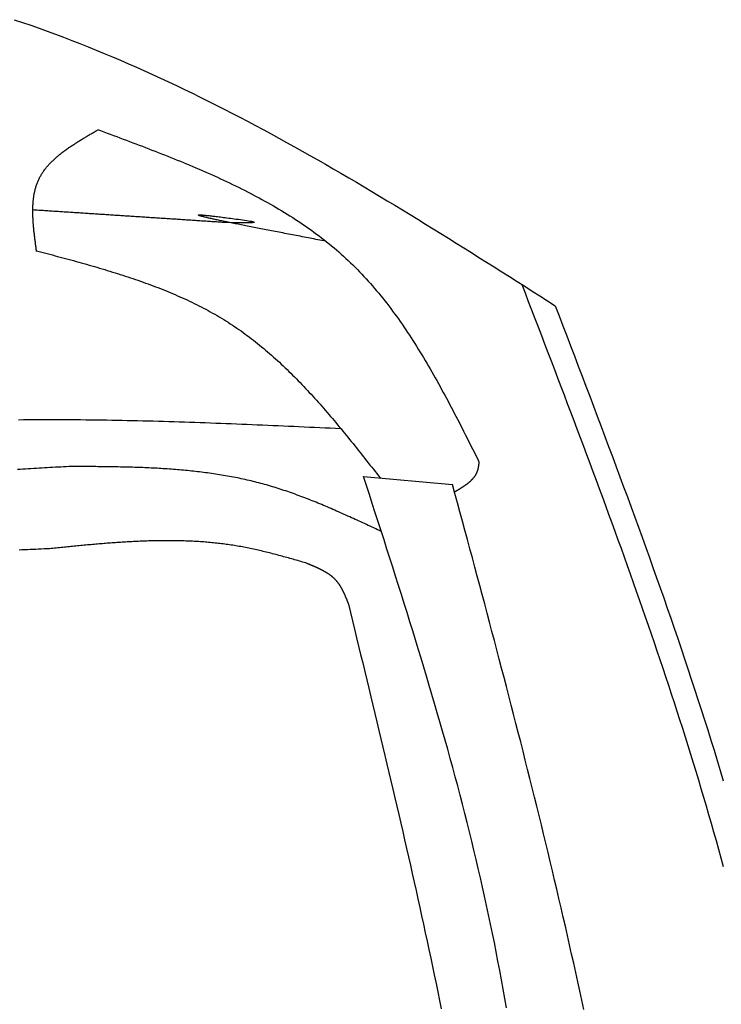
# Model space of a CAD drawing. Extents: x 715 to 7297, y 267 to 5710.
# Tile 82 of 91: x 5472 to 5754, y 4415 to 4810. Entities that reach past the tile are written whole.
import ezdxf

# ---------------------------------------------------------------- set-up
doc = ezdxf.new("R2010")
doc.units = 0
doc.layers.add('CAR', color=10, linetype='CONTINUOUS')

msp = doc.modelspace()

# ---------------------------------------------------------------- linework, layer by layer
at = {"layer": 'CAR'}
msp.add_line((5610.407, 4627.126), (5646.127, 4623.934), dxfattribs=at)
for points in [[(5470.19, 4810.45, 0), (5473.51, 4809.34, 0), (5476.83, 4808.2, 0), (5480.14, 4807.03, 0), (5483.44, 4805.85, 0), (5486.73, 4804.64, 0), (5490.02, 4803.41, 0), (5493.3, 4802.16, 0), (5496.58, 4800.88, 0), (5499.84, 4799.58, 0), (5503.1, 4798.27, 0), (5506.36, 4796.93, 0), (5509.6, 4795.57, 0), (5512.84, 4794.19, 0), (5516.07, 4792.79, 0), (5519.3, 4791.37, 0), (5522.52, 4789.93, 0), (5525.74, 4788.48, 0), (5528.94, 4787, 0), (5532.15, 4785.51, 0), (5535.34, 4784, 0), (5538.54, 4782.47, 0), (5541.72, 4780.92, 0), (5544.9, 4779.36, 0), (5548.08, 4777.78, 0), (5551.25, 4776.19, 0), (5554.41, 4774.58, 0), (5557.57, 4772.96, 0), (5560.73, 4771.32, 0), (5563.88, 4769.66, 0), (5567.02, 4767.99, 0), (5570.16, 4766.31, 0), (5573.3, 4764.62, 0), (5576.43, 4762.91, 0), (5579.56, 4761.19, 0), (5582.69, 4759.45, 0), (5585.81, 4757.71, 0), (5588.92, 4755.95, 0), (5592.04, 4754.18, 0), (5595.15, 4752.4, 0), (5598.25, 4750.61, 0), (5601.36, 4748.81, 0), (5604.46, 4747, 0), (5607.55, 4745.18, 0), (5610.65, 4743.35, 0), (5613.74, 4741.51, 0), (5616.83, 4739.67, 0), (5619.91, 4737.81, 0), (5622.99, 4735.95, 0), (5626.07, 4734.08, 0), (5629.15, 4732.2, 0), (5632.23, 4730.32, 0), (5635.3, 4728.43, 0), (5638.37, 4726.53, 0), (5641.44, 4724.63, 0), (5644.51, 4722.72, 0), (5647.58, 4720.81, 0), (5650.64, 4718.89, 0), (5653.71, 4716.97, 0), (5656.77, 4715.05, 0), (5659.83, 4713.12, 0), (5662.89, 4711.19, 0), (5665.95, 4709.25, 0), (5669.01, 4707.32, 0), (5672.07, 4705.38, 0), (5675.13, 4703.44, 0), (5678.18, 4701.5, 0), (5681.24, 4699.55, 0), (5684.3, 4697.61, 0), (5687.35, 4695.66, 0)], [(5479.16, 4717.43, 0), (5479.1, 4717.83, 0), (5479.05, 4718.24, 0), (5478.99, 4718.65, 0), (5478.94, 4719.05, 0), (5478.88, 4719.46, 0), (5478.83, 4719.87, 0), (5478.77, 4720.27, 0), (5478.72, 4720.68, 0), (5478.67, 4721.09, 0), (5478.61, 4721.49, 0), (5478.56, 4721.9, 0), (5478.51, 4722.3, 0), (5478.46, 4722.71, 0), (5478.41, 4723.11, 0), (5478.36, 4723.52, 0), (5478.31, 4723.92, 0), (5478.27, 4724.32, 0), (5478.22, 4724.73, 0), (5478.18, 4725.13, 0), (5478.13, 4725.53, 0), (5478.09, 4725.93, 0), (5478.05, 4726.33, 0), (5478.01, 4726.73, 0), (5477.98, 4727.13, 0), (5477.94, 4727.52, 0), (5477.91, 4727.92, 0), (5477.88, 4728.32, 0), (5477.85, 4728.71, 0), (5477.82, 4729.1, 0), (5477.79, 4729.5, 0), (5477.77, 4729.89, 0), (5477.75, 4730.28, 0), (5477.73, 4730.67, 0), (5477.71, 4731.06, 0), (5477.69, 4731.45, 0), (5477.68, 4731.83, 0), (5477.67, 4732.22, 0), (5477.66, 4732.6, 0), (5477.66, 4732.99, 0), (5477.65, 4733.37, 0), (5477.65, 4733.75, 0), (5477.65, 4734.13, 0), (5477.66, 4734.51, 0), (5477.67, 4734.88, 0), (5477.68, 4735.26, 0), (5477.69, 4735.63, 0), (5477.71, 4736, 0), (5477.73, 4736.37, 0), (5477.76, 4736.74, 0), (5477.78, 4737.11, 0), (5477.82, 4737.47, 0), (5477.85, 4737.84, 0), (5477.89, 4738.2, 0), (5477.93, 4738.56, 0), (5477.97, 4738.92, 0), (5478.02, 4739.28, 0), (5478.08, 4739.63, 0), (5478.13, 4739.98, 0), (5478.19, 4740.34, 0), (5478.26, 4740.69, 0), (5478.33, 4741.03, 0), (5478.4, 4741.38, 0), (5478.47, 4741.72, 0), (5478.56, 4742.06, 0), (5478.64, 4742.4, 0), (5478.73, 4742.74, 0), (5478.83, 4743.07, 0), (5478.92, 4743.41, 0), (5479.03, 4743.74, 0), (5479.14, 4744.07, 0), (5479.25, 4744.39, 0), (5479.37, 4744.71, 0), (5479.49, 4745.04, 0), (5479.62, 4745.35, 0), (5479.75, 4745.67, 0), (5479.89, 4745.99, 0), (5480.03, 4746.3, 0), (5480.18, 4746.61, 0), (5480.33, 4746.91, 0), (5480.49, 4747.22, 0), (5480.65, 4747.52, 0), (5480.82, 4747.82, 0), (5480.99, 4748.11, 0), (5481.17, 4748.41, 0), (5481.36, 4748.7, 0), (5481.54, 4748.99, 0), (5481.73, 4749.28, 0), (5481.93, 4749.56, 0), (5482.13, 4749.85, 0), (5482.34, 4750.13, 0), (5482.55, 4750.41, 0), (5482.76, 4750.69, 0), (5482.98, 4750.96, 0), (5483.2, 4751.23, 0), (5483.43, 4751.5, 0), (5483.66, 4751.77, 0), (5483.89, 4752.04, 0), (5484.13, 4752.31, 0), (5484.38, 4752.57, 0), (5484.62, 4752.83, 0), (5484.87, 4753.09, 0), (5485.13, 4753.35, 0), (5485.38, 4753.6, 0), (5485.64, 4753.86, 0), (5485.91, 4754.11, 0), (5486.18, 4754.36, 0), (5486.45, 4754.61, 0), (5486.72, 4754.86, 0), (5487, 4755.11, 0), (5487.28, 4755.35, 0), (5487.56, 4755.6, 0), (5487.85, 4755.84, 0), (5488.14, 4756.08, 0), (5488.43, 4756.32, 0), (5488.73, 4756.56, 0), (5489.03, 4756.79, 0), (5489.33, 4757.03, 0), (5489.63, 4757.26, 0), (5489.94, 4757.49, 0), (5490.25, 4757.72, 0), (5490.56, 4757.95, 0), (5490.87, 4758.18, 0), (5491.19, 4758.41, 0), (5491.51, 4758.64, 0), (5491.83, 4758.86, 0), (5492.15, 4759.09, 0), (5492.48, 4759.31, 0), (5492.8, 4759.53, 0), (5493.13, 4759.76, 0), (5493.46, 4759.98, 0), (5493.8, 4760.2, 0), (5494.13, 4760.42, 0), (5494.47, 4760.63, 0), (5494.8, 4760.85, 0), (5495.14, 4761.07, 0), (5495.48, 4761.28, 0), (5495.83, 4761.5, 0), (5496.17, 4761.71, 0), (5496.52, 4761.93, 0), (5496.86, 4762.14, 0), (5497.21, 4762.35, 0), (5497.56, 4762.57, 0), (5497.91, 4762.78, 0), (5498.26, 4762.99, 0), (5498.61, 4763.2, 0), (5498.96, 4763.41, 0), (5499.32, 4763.62, 0), (5499.67, 4763.83, 0), (5500.02, 4764.04, 0), (5500.38, 4764.25, 0), (5500.74, 4764.46, 0), (5501.09, 4764.66, 0), (5501.45, 4764.87, 0), (5501.81, 4765.08, 0), (5502.17, 4765.29, 0), (5502.52, 4765.5, 0), (5502.88, 4765.7, 0), (5503.24, 4765.91, 0), (5503.6, 4766.12, 0)], [(5503.6, 4766.39, 0), (5504.89, 4765.91, 0), (5506.18, 4765.43, 0), (5507.47, 4764.95, 0), (5508.76, 4764.47, 0), (5510.06, 4763.99, 0), (5511.35, 4763.51, 0), (5512.64, 4763.02, 0), (5513.92, 4762.54, 0), (5515.21, 4762.06, 0), (5516.5, 4761.57, 0), (5517.79, 4761.09, 0), (5519.07, 4760.6, 0), (5520.36, 4760.11, 0), (5521.64, 4759.62, 0), (5522.92, 4759.13, 0), (5524.2, 4758.64, 0), (5525.48, 4758.14, 0), (5526.76, 4757.65, 0), (5528.03, 4757.15, 0), (5529.3, 4756.65, 0), (5530.57, 4756.15, 0), (5531.84, 4755.64, 0), (5533.11, 4755.14, 0), (5534.38, 4754.63, 0), (5535.64, 4754.11, 0), (5536.9, 4753.6, 0), (5538.16, 4753.08, 0), (5539.41, 4752.56, 0), (5540.66, 4752.04, 0), (5541.91, 4751.51, 0), (5543.16, 4750.98, 0), (5544.4, 4750.45, 0), (5545.64, 4749.91, 0), (5546.88, 4749.37, 0), (5548.11, 4748.83, 0), (5549.34, 4748.28, 0), (5550.57, 4747.73, 0), (5551.79, 4747.18, 0), (5553.01, 4746.62, 0), (5554.22, 4746.05, 0), (5555.44, 4745.49, 0), (5556.64, 4744.92, 0), (5557.85, 4744.34, 0), (5559.05, 4743.76, 0), (5560.24, 4743.17, 0), (5561.43, 4742.58, 0), (5562.62, 4741.99, 0), (5563.8, 4741.39, 0), (5564.97, 4740.78, 0), (5566.15, 4740.17, 0), (5567.31, 4739.55, 0), (5568.47, 4738.93, 0), (5569.63, 4738.3, 0), (5570.78, 4737.67, 0), (5571.93, 4737.03, 0), (5573.07, 4736.39, 0), (5574.21, 4735.74, 0), (5575.33, 4735.08, 0), (5576.46, 4734.42, 0), (5577.58, 4733.75, 0), (5578.69, 4733.07, 0), (5579.8, 4732.39, 0), (5580.9, 4731.7, 0), (5581.99, 4731, 0), (5583.08, 4730.3, 0), (5584.16, 4729.59, 0), (5585.23, 4728.88, 0), (5586.3, 4728.15, 0), (5587.37, 4727.42, 0), (5588.42, 4726.68, 0), (5589.47, 4725.94, 0), (5590.51, 4725.18, 0), (5591.54, 4724.42, 0), (5592.57, 4723.65, 0), (5593.59, 4722.88, 0), (5594.6, 4722.09, 0), (5595.61, 4721.3, 0), (5596.61, 4720.5, 0), (5597.6, 4719.69, 0), (5598.58, 4718.87, 0), (5599.55, 4718.04, 0), (5600.52, 4717.21, 0), (5601.48, 4716.36, 0), (5602.43, 4715.51, 0), (5603.37, 4714.65, 0), (5604.3, 4713.78, 0), (5605.23, 4712.89, 0), (5606.14, 4712.01, 0), (5607.05, 4711.11, 0), (5607.95, 4710.2, 0), (5608.84, 4709.28, 0), (5609.73, 4708.36, 0), (5610.6, 4707.42, 0), (5611.47, 4706.48, 0), (5612.33, 4705.53, 0), (5613.18, 4704.57, 0), (5614.03, 4703.6, 0), (5614.86, 4702.62, 0), (5615.69, 4701.64, 0), (5616.52, 4700.65, 0), (5617.33, 4699.65, 0), (5618.14, 4698.64, 0), (5618.95, 4697.63, 0), (5619.74, 4696.61, 0), (5620.53, 4695.58, 0), (5621.32, 4694.54, 0), (5622.09, 4693.5, 0), (5622.86, 4692.45, 0), (5623.63, 4691.4, 0), (5624.39, 4690.33, 0), (5625.14, 4689.26, 0), (5625.89, 4688.19, 0), (5626.63, 4687.11, 0), (5627.36, 4686.02, 0), (5628.09, 4684.93, 0), (5628.82, 4683.83, 0), (5629.54, 4682.73, 0), (5630.26, 4681.62, 0), (5630.97, 4680.5, 0), (5631.67, 4679.38, 0), (5632.37, 4678.26, 0), (5633.07, 4677.13, 0), (5633.76, 4675.99, 0), (5634.45, 4674.85, 0), (5635.13, 4673.71, 0), (5635.81, 4672.56, 0), (5636.49, 4671.41, 0), (5637.16, 4670.25, 0), (5637.83, 4669.09, 0), (5638.5, 4667.93, 0), (5639.16, 4666.76, 0), (5639.82, 4665.59, 0), (5640.47, 4664.41, 0), (5641.12, 4663.23, 0), (5641.77, 4662.05, 0), (5642.42, 4660.87, 0), (5643.06, 4659.68, 0), (5643.7, 4658.49, 0), (5644.34, 4657.29, 0), (5644.98, 4656.1, 0), (5645.61, 4654.9, 0), (5646.24, 4653.7, 0), (5646.87, 4652.49, 0), (5647.5, 4651.29, 0), (5648.12, 4650.08, 0), (5648.75, 4648.87, 0), (5649.37, 4647.66, 0), (5649.99, 4646.45, 0), (5650.61, 4645.23, 0), (5651.23, 4644.02, 0), (5651.85, 4642.8, 0), (5652.46, 4641.59, 0), (5653.08, 4640.37, 0), (5653.69, 4639.15, 0), (5654.31, 4637.93, 0), (5654.92, 4636.71, 0), (5655.54, 4635.49, 0), (5656.15, 4634.27, 0), (5656.76, 4633.05, 0)], [(5553.72, 4729.1, 0), (5553.12, 4729.14, 0), (5552.52, 4729.18, 0), (5551.93, 4729.22, 0), (5551.33, 4729.26, 0), (5550.73, 4729.29, 0), (5550.13, 4729.33, 0), (5549.53, 4729.37, 0), (5548.93, 4729.41, 0), (5548.33, 4729.45, 0), (5547.73, 4729.49, 0), (5547.13, 4729.53, 0), (5546.53, 4729.57, 0), (5545.94, 4729.61, 0), (5545.34, 4729.65, 0), (5544.74, 4729.69, 0), (5544.14, 4729.73, 0), (5543.54, 4729.77, 0), (5542.94, 4729.8, 0), (5542.34, 4729.84, 0), (5541.74, 4729.88, 0), (5541.14, 4729.92, 0), (5540.55, 4729.96, 0), (5539.95, 4730, 0), (5539.35, 4730.04, 0), (5538.75, 4730.08, 0), (5538.15, 4730.12, 0), (5537.55, 4730.16, 0), (5536.95, 4730.2, 0), (5536.35, 4730.24, 0), (5535.75, 4730.28, 0), (5535.15, 4730.32, 0), (5534.56, 4730.35, 0), (5533.96, 4730.39, 0), (5533.36, 4730.43, 0), (5532.76, 4730.47, 0), (5532.16, 4730.51, 0), (5531.56, 4730.55, 0), (5530.96, 4730.59, 0), (5530.36, 4730.63, 0), (5529.76, 4730.67, 0), (5529.16, 4730.71, 0), (5528.57, 4730.75, 0), (5527.97, 4730.79, 0), (5527.37, 4730.83, 0), (5526.77, 4730.86, 0), (5526.17, 4730.9, 0), (5525.57, 4730.94, 0), (5524.97, 4730.98, 0), (5524.37, 4731.02, 0), (5523.77, 4731.06, 0), (5523.18, 4731.1, 0), (5522.58, 4731.14, 0), (5521.98, 4731.18, 0), (5521.38, 4731.22, 0), (5520.78, 4731.26, 0), (5520.18, 4731.3, 0), (5519.58, 4731.34, 0), (5518.98, 4731.37, 0), (5518.38, 4731.41, 0), (5517.78, 4731.45, 0), (5517.19, 4731.49, 0), (5516.59, 4731.53, 0), (5515.99, 4731.57, 0), (5515.39, 4731.61, 0), (5514.79, 4731.65, 0), (5514.19, 4731.69, 0), (5513.59, 4731.73, 0), (5512.99, 4731.77, 0), (5512.39, 4731.81, 0), (5511.8, 4731.85, 0), (5511.2, 4731.89, 0), (5510.6, 4731.92, 0), (5510, 4731.96, 0), (5509.4, 4732, 0), (5508.8, 4732.04, 0), (5508.2, 4732.08, 0), (5507.6, 4732.12, 0), (5507, 4732.16, 0), (5506.4, 4732.2, 0), (5505.81, 4732.24, 0), (5505.21, 4732.28, 0), (5504.61, 4732.32, 0), (5504.01, 4732.36, 0), (5503.41, 4732.4, 0), (5502.81, 4732.43, 0), (5502.21, 4732.47, 0), (5501.61, 4732.51, 0), (5501.01, 4732.55, 0), (5500.41, 4732.59, 0), (5499.82, 4732.63, 0), (5499.22, 4732.67, 0), (5498.62, 4732.71, 0), (5498.02, 4732.75, 0), (5497.42, 4732.79, 0), (5496.82, 4732.83, 0), (5496.22, 4732.87, 0), (5495.62, 4732.91, 0), (5495.02, 4732.95, 0), (5494.43, 4732.98, 0), (5493.83, 4733.02, 0), (5493.23, 4733.06, 0), (5492.63, 4733.1, 0), (5492.03, 4733.14, 0), (5491.43, 4733.18, 0), (5490.83, 4733.22, 0), (5490.23, 4733.26, 0), (5489.63, 4733.3, 0), (5489.03, 4733.34, 0), (5488.44, 4733.38, 0), (5487.84, 4733.42, 0), (5487.24, 4733.46, 0), (5486.64, 4733.49, 0), (5486.04, 4733.53, 0), (5485.44, 4733.57, 0), (5484.84, 4733.61, 0), (5484.24, 4733.65, 0), (5483.64, 4733.69, 0), (5483.05, 4733.73, 0), (5482.45, 4733.77, 0), (5481.85, 4733.81, 0), (5481.25, 4733.85, 0), (5480.65, 4733.89, 0), (5480.05, 4733.93, 0), (5479.45, 4733.97, 0), (5478.85, 4734.01, 0), (5478.25, 4734.04, 0), (5477.65, 4734.08, 0)], [(5595.31, 4721.53, 0), (5594.51, 4721.68, 0), (5593.71, 4721.84, 0), (5592.91, 4721.99, 0), (5592.11, 4722.14, 0), (5591.32, 4722.29, 0), (5590.52, 4722.45, 0), (5589.72, 4722.6, 0), (5588.93, 4722.75, 0), (5588.13, 4722.9, 0), (5587.34, 4723.05, 0), (5586.55, 4723.2, 0), (5585.76, 4723.35, 0), (5584.97, 4723.5, 0), (5584.19, 4723.65, 0), (5583.41, 4723.8, 0), (5582.63, 4723.95, 0), (5581.85, 4724.1, 0), (5581.08, 4724.25, 0), (5580.31, 4724.4, 0), (5579.54, 4724.55, 0), (5578.77, 4724.69, 0), (5578.01, 4724.84, 0), (5577.26, 4724.98, 0), (5576.51, 4725.13, 0), (5575.76, 4725.27, 0), (5575.01, 4725.42, 0), (5574.27, 4725.56, 0), (5573.54, 4725.7, 0), (5572.81, 4725.84, 0), (5572.09, 4725.98, 0), (5571.37, 4726.12, 0), (5570.65, 4726.26, 0), (5569.94, 4726.4, 0), (5569.24, 4726.53, 0), (5568.54, 4726.67, 0), (5567.85, 4726.81, 0), (5567.17, 4726.94, 0), (5566.49, 4727.07, 0), (5565.82, 4727.2, 0), (5565.15, 4727.33, 0), (5564.5, 4727.46, 0), (5563.85, 4727.59, 0), (5563.2, 4727.72, 0), (5562.57, 4727.84, 0), (5561.94, 4727.97, 0), (5561.32, 4728.09, 0), (5560.7, 4728.21, 0), (5560.1, 4728.34, 0), (5559.5, 4728.45, 0), (5558.92, 4728.57, 0), (5558.34, 4728.69, 0), (5557.77, 4728.8, 0), (5557.21, 4728.92, 0), (5556.66, 4729.03, 0), (5556.11, 4729.14, 0), (5555.58, 4729.25, 0), (5555.06, 4729.36, 0), (5554.55, 4729.46, 0), (5554.04, 4729.57, 0), (5553.55, 4729.67, 0), (5553.07, 4729.77, 0), (5552.6, 4729.87, 0), (5552.14, 4729.97, 0), (5551.69, 4730.06, 0), (5551.25, 4730.16, 0), (5550.82, 4730.25, 0), (5550.4, 4730.34, 0), (5550, 4730.43, 0), (5549.61, 4730.51, 0), (5549.23, 4730.6, 0), (5548.86, 4730.68, 0), (5548.5, 4730.76, 0), (5548.16, 4730.84, 0), (5547.83, 4730.91, 0), (5547.51, 4730.99, 0), (5547.2, 4731.06, 0), (5546.91, 4731.13, 0), (5546.63, 4731.2, 0), (5546.37, 4731.26, 0), (5546.12, 4731.33, 0), (5545.88, 4731.39, 0), (5545.66, 4731.45, 0), (5545.45, 4731.5, 0), (5545.26, 4731.56, 0), (5545.08, 4731.61, 0), (5544.91, 4731.66, 0), (5544.76, 4731.71, 0), (5544.63, 4731.75, 0), (5544.51, 4731.79, 0), (5544.4, 4731.83, 0), (5544.31, 4731.87, 0), (5544.24, 4731.9, 0), (5544.19, 4731.93, 0), (5544.14, 4731.96, 0), (5544.12, 4731.99, 0), (5544.11, 4732.01, 0), (5544.12, 4732.03, 0), (5544.15, 4732.05, 0), (5544.19, 4732.07, 0), (5544.25, 4732.08, 0), (5544.33, 4732.09, 0), (5544.42, 4732.1, 0), (5544.54, 4732.1, 0), (5544.67, 4732.1, 0), (5544.82, 4732.1, 0), (5544.98, 4732.09, 0), (5545.17, 4732.09, 0), (5545.37, 4732.08, 0), (5545.6, 4732.06, 0), (5545.84, 4732.05, 0), (5546.1, 4732.03, 0), (5546.38, 4732, 0), (5546.68, 4731.98, 0), (5547, 4731.95, 0), (5547.34, 4731.91, 0), (5547.7, 4731.88, 0), (5548.08, 4731.84, 0), (5548.48, 4731.8, 0), (5548.9, 4731.75, 0), (5549.34, 4731.7, 0), (5549.8, 4731.65, 0), (5550.28, 4731.59, 0), (5550.79, 4731.53, 0), (5551.31, 4731.47, 0), (5551.86, 4731.4, 0), (5552.43, 4731.33, 0), (5553.02, 4731.26, 0), (5553.63, 4731.18, 0), (5554.27, 4731.1, 0), (5554.92, 4731.02, 0), (5555.6, 4730.93, 0), (5556.31, 4730.84, 0), (5557.03, 4730.74, 0), (5557.78, 4730.64, 0), (5558.55, 4730.54, 0), (5559.35, 4730.43, 0), (5560.17, 4730.32, 0), (5561, 4730.21, 0), (5561.83, 4730.09, 0), (5562.64, 4729.97, 0), (5563.42, 4729.86, 0), (5564.16, 4729.74, 0), (5564.82, 4729.63, 0), (5565.41, 4729.52, 0), (5565.9, 4729.41, 0), (5566.27, 4729.32, 0), (5566.52, 4729.22, 0), (5566.62, 4729.14, 0), (5566.57, 4729.07, 0), (5566.33, 4729.01, 0), (5565.91, 4728.95, 0), (5565.28, 4728.92, 0), (5564.42, 4728.89, 0), (5563.33, 4728.88, 0), (5561.98, 4728.89, 0), (5560.36, 4728.91, 0), (5558.46, 4728.95, 0), (5556.25, 4729.02, 0), (5553.72, 4729.1, 0)], [(5479.16, 4717.69, 0), (5480.22, 4717.41, 0), (5481.28, 4717.13, 0), (5482.34, 4716.85, 0), (5483.4, 4716.57, 0), (5484.46, 4716.29, 0), (5485.51, 4716.01, 0), (5486.57, 4715.73, 0), (5487.63, 4715.44, 0), (5488.69, 4715.16, 0), (5489.75, 4714.88, 0), (5490.8, 4714.59, 0), (5491.86, 4714.3, 0), (5492.91, 4714.02, 0), (5493.97, 4713.73, 0), (5495.02, 4713.44, 0), (5496.07, 4713.15, 0), (5497.12, 4712.85, 0), (5498.17, 4712.56, 0), (5499.22, 4712.26, 0), (5500.27, 4711.96, 0), (5501.32, 4711.66, 0), (5502.36, 4711.36, 0), (5503.41, 4711.06, 0), (5504.45, 4710.75, 0), (5505.49, 4710.44, 0), (5506.53, 4710.13, 0), (5507.57, 4709.82, 0), (5508.6, 4709.5, 0), (5509.64, 4709.18, 0), (5510.67, 4708.86, 0), (5511.7, 4708.54, 0), (5512.73, 4708.21, 0), (5513.76, 4707.88, 0), (5514.78, 4707.55, 0), (5515.81, 4707.21, 0), (5516.83, 4706.87, 0), (5517.84, 4706.53, 0), (5518.86, 4706.19, 0), (5519.88, 4705.84, 0), (5520.89, 4705.48, 0), (5521.9, 4705.12, 0), (5522.9, 4704.76, 0), (5523.91, 4704.4, 0), (5524.91, 4704.03, 0), (5525.91, 4703.66, 0), (5526.9, 4703.28, 0), (5527.9, 4702.9, 0), (5528.89, 4702.51, 0), (5529.87, 4702.12, 0), (5530.86, 4701.73, 0), (5531.84, 4701.33, 0), (5532.82, 4700.92, 0), (5533.79, 4700.51, 0), (5534.76, 4700.1, 0), (5535.73, 4699.68, 0), (5536.7, 4699.25, 0), (5537.66, 4698.82, 0), (5538.62, 4698.39, 0), (5539.57, 4697.95, 0), (5540.52, 4697.5, 0), (5541.47, 4697.05, 0), (5542.41, 4696.59, 0), (5543.35, 4696.13, 0), (5544.29, 4695.66, 0), (5545.22, 4695.18, 0), (5546.15, 4694.7, 0), (5547.07, 4694.21, 0), (5547.99, 4693.72, 0), (5548.9, 4693.22, 0), (5549.81, 4692.71, 0), (5550.72, 4692.2, 0), (5551.62, 4691.68, 0), (5552.52, 4691.15, 0), (5553.42, 4690.62, 0), (5554.3, 4690.08, 0), (5555.19, 4689.53, 0), (5556.07, 4688.98, 0), (5556.94, 4688.41, 0), (5557.81, 4687.84, 0), (5558.68, 4687.27, 0), (5559.54, 4686.68, 0), (5560.4, 4686.09, 0), (5561.25, 4685.5, 0), (5562.09, 4684.89, 0), (5562.94, 4684.28, 0), (5563.77, 4683.66, 0), (5564.61, 4683.04, 0), (5565.44, 4682.41, 0), (5566.26, 4681.77, 0), (5567.08, 4681.12, 0), (5567.9, 4680.47, 0), (5568.71, 4679.82, 0), (5569.52, 4679.15, 0), (5570.33, 4678.49, 0), (5571.13, 4677.81, 0), (5571.93, 4677.13, 0), (5572.72, 4676.45, 0), (5573.51, 4675.75, 0), (5574.3, 4675.06, 0), (5575.08, 4674.35, 0), (5575.86, 4673.65, 0), (5576.63, 4672.93, 0), (5577.41, 4672.21, 0), (5578.17, 4671.49, 0), (5578.94, 4670.76, 0), (5579.7, 4670.03, 0), (5580.46, 4669.29, 0), (5581.22, 4668.55, 0), (5581.97, 4667.8, 0), (5582.72, 4667.05, 0), (5583.47, 4666.29, 0), (5584.21, 4665.53, 0), (5584.96, 4664.77, 0), (5585.69, 4664, 0), (5586.43, 4663.22, 0), (5587.16, 4662.45, 0), (5587.9, 4661.66, 0), (5588.62, 4660.88, 0), (5589.35, 4660.09, 0), (5590.07, 4659.3, 0), (5590.8, 4658.5, 0), (5591.51, 4657.7, 0), (5592.23, 4656.9, 0), (5592.95, 4656.09, 0), (5593.66, 4655.29, 0), (5594.37, 4654.47, 0), (5595.08, 4653.66, 0), (5595.79, 4652.84, 0), (5596.49, 4652.02, 0), (5597.19, 4651.19, 0), (5597.9, 4650.37, 0), (5598.59, 4649.54, 0), (5599.29, 4648.71, 0), (5599.99, 4647.87, 0), (5600.69, 4647.04, 0), (5601.38, 4646.2, 0), (5602.07, 4645.36, 0), (5602.76, 4644.52, 0), (5603.45, 4643.67, 0), (5604.14, 4642.83, 0), (5604.83, 4641.98, 0), (5605.51, 4641.13, 0), (5606.2, 4640.28, 0), (5606.88, 4639.43, 0), (5607.57, 4638.57, 0), (5608.25, 4637.72, 0), (5608.93, 4636.86, 0), (5609.61, 4636.01, 0), (5610.3, 4635.15, 0), (5610.98, 4634.29, 0), (5611.65, 4633.43, 0), (5612.33, 4632.57, 0), (5613.01, 4631.71, 0), (5613.69, 4630.84, 0), (5614.37, 4629.98, 0), (5615.05, 4629.12, 0), (5615.72, 4628.26, 0), (5616.4, 4627.39, 0), (5617.08, 4626.53, 0)], [(5673.94, 4704.19, 0), (5675.25, 4700.78, 0), (5676.56, 4697.37, 0), (5677.87, 4693.96, 0), (5679.18, 4690.55, 0), (5680.49, 4687.14, 0), (5681.8, 4683.72, 0), (5683.11, 4680.31, 0), (5684.41, 4676.9, 0), (5685.72, 4673.49, 0), (5687.02, 4670.08, 0), (5688.32, 4666.66, 0), (5689.63, 4663.25, 0), (5690.92, 4659.84, 0), (5692.22, 4656.42, 0), (5693.52, 4653.01, 0), (5694.81, 4649.59, 0), (5696.1, 4646.18, 0), (5697.38, 4642.76, 0), (5698.67, 4639.34, 0), (5699.95, 4635.93, 0), (5701.23, 4632.51, 0), (5702.5, 4629.09, 0), (5703.77, 4625.67, 0), (5705.04, 4622.25, 0), (5706.3, 4618.83, 0), (5707.56, 4615.41, 0), (5708.82, 4611.99, 0), (5710.07, 4608.56, 0), (5711.32, 4605.14, 0), (5712.56, 4601.71, 0), (5713.8, 4598.29, 0), (5715.03, 4594.86, 0), (5716.26, 4591.43, 0), (5717.48, 4588, 0), (5718.7, 4584.57, 0), (5719.91, 4581.14, 0), (5721.12, 4577.71, 0), (5722.32, 4574.28, 0), (5723.51, 4570.84, 0), (5724.7, 4567.41, 0), (5725.88, 4563.97, 0), (5727.05, 4560.53, 0), (5728.22, 4557.09, 0), (5729.38, 4553.65, 0), (5730.54, 4550.21, 0), (5731.69, 4546.76, 0), (5732.83, 4543.32, 0), (5733.96, 4539.87, 0), (5735.08, 4536.42, 0), (5736.2, 4532.97, 0), (5737.31, 4529.52, 0), (5738.41, 4526.06, 0), (5739.5, 4522.61, 0), (5740.59, 4519.15, 0), (5741.67, 4515.69, 0), (5742.73, 4512.23, 0), (5743.79, 4508.77, 0), (5744.84, 4505.31, 0), (5745.88, 4501.84, 0), (5746.91, 4498.37, 0), (5747.93, 4494.9, 0), (5748.95, 4491.43, 0), (5749.95, 4487.96, 0), (5750.94, 4484.48, 0), (5751.92, 4481.01, 0), (5752.9, 4477.53, 0), (5753.86, 4474.05, 0), (5754.81, 4470.56, 0)], [(5687.35, 4695.66, 0), (5688.89, 4691.63, 0), (5690.44, 4687.59, 0), (5691.98, 4683.55, 0), (5693.52, 4679.52, 0), (5695.06, 4675.48, 0), (5696.6, 4671.44, 0), (5698.13, 4667.41, 0), (5699.67, 4663.37, 0), (5701.2, 4659.33, 0), (5702.73, 4655.29, 0), (5704.26, 4651.25, 0), (5705.78, 4647.21, 0), (5707.3, 4643.17, 0), (5708.82, 4639.13, 0), (5710.33, 4635.08, 0), (5711.84, 4631.04, 0), (5713.34, 4626.99, 0), (5714.84, 4622.95, 0), (5716.33, 4618.9, 0), (5717.82, 4614.85, 0), (5719.3, 4610.81, 0), (5720.78, 4606.76, 0), (5722.25, 4602.7, 0), (5723.71, 4598.65, 0), (5725.17, 4594.6, 0), (5726.61, 4590.54, 0), (5728.06, 4586.48, 0), (5729.49, 4582.43, 0), (5730.91, 4578.36, 0), (5732.33, 4574.3, 0), (5733.74, 4570.24, 0), (5735.14, 4566.17, 0), (5736.53, 4562.11, 0), (5737.91, 4558.04, 0), (5739.28, 4553.96, 0), (5740.64, 4549.89, 0), (5741.99, 4545.81, 0), (5743.32, 4541.74, 0), (5744.65, 4537.66, 0), (5745.97, 4533.57, 0), (5747.27, 4529.49, 0), (5748.57, 4525.4, 0), (5749.85, 4521.31, 0), (5751.12, 4517.22, 0), (5752.37, 4513.13, 0), (5753.61, 4509.03, 0), (5754.84, 4504.93, 0)], [(5471.86, 4649.89, 0), (5473.94, 4649.92, 0), (5476.01, 4649.94, 0), (5478.09, 4649.95, 0), (5480.17, 4649.96, 0), (5482.25, 4649.97, 0), (5484.33, 4649.97, 0), (5486.41, 4649.98, 0), (5488.49, 4649.97, 0), (5490.57, 4649.97, 0), (5492.65, 4649.96, 0), (5494.74, 4649.94, 0), (5496.82, 4649.93, 0), (5498.9, 4649.91, 0), (5500.98, 4649.88, 0), (5503.07, 4649.86, 0), (5505.15, 4649.83, 0), (5507.23, 4649.8, 0), (5509.32, 4649.76, 0), (5511.4, 4649.73, 0), (5513.49, 4649.69, 0), (5515.57, 4649.64, 0), (5517.66, 4649.6, 0), (5519.74, 4649.55, 0), (5521.83, 4649.5, 0), (5523.92, 4649.45, 0), (5526, 4649.39, 0), (5528.09, 4649.33, 0), (5530.18, 4649.27, 0), (5532.26, 4649.21, 0), (5534.35, 4649.15, 0), (5536.44, 4649.08, 0), (5538.53, 4649.02, 0), (5540.61, 4648.95, 0), (5542.7, 4648.87, 0), (5544.79, 4648.8, 0), (5546.88, 4648.72, 0), (5548.97, 4648.65, 0), (5551.06, 4648.57, 0), (5553.15, 4648.49, 0), (5555.24, 4648.41, 0), (5557.33, 4648.33, 0), (5559.42, 4648.24, 0), (5561.51, 4648.16, 0), (5563.6, 4648.07, 0), (5565.69, 4647.98, 0), (5567.78, 4647.89, 0), (5569.87, 4647.8, 0), (5571.96, 4647.71, 0), (5574.05, 4647.62, 0), (5576.14, 4647.53, 0), (5578.23, 4647.43, 0), (5580.32, 4647.34, 0), (5582.41, 4647.24, 0), (5584.5, 4647.15, 0), (5586.6, 4647.05, 0), (5588.69, 4646.96, 0), (5590.78, 4646.86, 0), (5592.87, 4646.76, 0), (5594.96, 4646.67, 0), (5597.05, 4646.57, 0), (5599.14, 4646.47, 0), (5601.24, 4646.37, 0)], [(5656.76, 4633.05, 0), (5656.75, 4632.94, 0), (5656.74, 4632.84, 0), (5656.73, 4632.73, 0), (5656.72, 4632.63, 0), (5656.71, 4632.53, 0), (5656.69, 4632.42, 0), (5656.68, 4632.32, 0), (5656.67, 4632.21, 0), (5656.66, 4632.11, 0), (5656.64, 4632.01, 0), (5656.63, 4631.9, 0), (5656.62, 4631.8, 0), (5656.6, 4631.7, 0), (5656.59, 4631.59, 0), (5656.57, 4631.49, 0), (5656.56, 4631.39, 0), (5656.54, 4631.29, 0), (5656.53, 4631.19, 0), (5656.51, 4631.08, 0), (5656.5, 4630.98, 0), (5656.48, 4630.88, 0), (5656.46, 4630.78, 0), (5656.44, 4630.68, 0), (5656.42, 4630.58, 0), (5656.4, 4630.48, 0), (5656.38, 4630.38, 0), (5656.36, 4630.28, 0), (5656.34, 4630.19, 0), (5656.31, 4630.09, 0), (5656.29, 4629.99, 0), (5656.27, 4629.89, 0), (5656.24, 4629.8, 0), (5656.21, 4629.7, 0), (5656.19, 4629.61, 0), (5656.16, 4629.51, 0), (5656.13, 4629.42, 0), (5656.1, 4629.32, 0), (5656.06, 4629.23, 0), (5656.03, 4629.14, 0), (5656, 4629.05, 0), (5655.96, 4628.95, 0), (5655.93, 4628.86, 0), (5655.89, 4628.77, 0), (5655.85, 4628.68, 0), (5655.81, 4628.59, 0), (5655.77, 4628.51, 0), (5655.73, 4628.42, 0), (5655.69, 4628.33, 0), (5655.65, 4628.24, 0), (5655.6, 4628.16, 0), (5655.56, 4628.07, 0), (5655.51, 4627.99, 0), (5655.47, 4627.9, 0), (5655.42, 4627.82, 0), (5655.37, 4627.73, 0), (5655.32, 4627.65, 0), (5655.27, 4627.57, 0), (5655.22, 4627.48, 0), (5655.17, 4627.4, 0), (5655.11, 4627.32, 0), (5655.06, 4627.24, 0), (5655.01, 4627.16, 0), (5654.95, 4627.08, 0), (5654.89, 4627, 0), (5654.84, 4626.92, 0), (5654.78, 4626.84, 0), (5654.72, 4626.76, 0), (5654.66, 4626.69, 0), (5654.6, 4626.61, 0), (5654.54, 4626.53, 0), (5654.48, 4626.45, 0), (5654.41, 4626.38, 0), (5654.35, 4626.3, 0), (5654.28, 4626.23, 0), (5654.22, 4626.15, 0), (5654.15, 4626.08, 0), (5654.09, 4626, 0), (5654.02, 4625.93, 0), (5653.95, 4625.86, 0), (5653.88, 4625.79, 0), (5653.81, 4625.71, 0), (5653.74, 4625.64, 0), (5653.67, 4625.57, 0), (5653.6, 4625.5, 0), (5653.53, 4625.43, 0), (5653.45, 4625.36, 0), (5653.38, 4625.29, 0), (5653.31, 4625.22, 0), (5653.23, 4625.15, 0), (5653.16, 4625.08, 0), (5653.08, 4625.01, 0), (5653, 4624.94, 0), (5652.93, 4624.87, 0), (5652.85, 4624.8, 0), (5652.77, 4624.74, 0), (5652.69, 4624.67, 0), (5652.61, 4624.6, 0), (5652.53, 4624.54, 0), (5652.45, 4624.47, 0), (5652.37, 4624.4, 0), (5652.29, 4624.34, 0), (5652.21, 4624.27, 0), (5652.12, 4624.21, 0), (5652.04, 4624.14, 0), (5651.96, 4624.08, 0), (5651.87, 4624.01, 0), (5651.79, 4623.95, 0), (5651.7, 4623.88, 0), (5651.62, 4623.82, 0), (5651.53, 4623.76, 0), (5651.45, 4623.69, 0), (5651.36, 4623.63, 0), (5651.27, 4623.57, 0), (5651.18, 4623.51, 0), (5651.1, 4623.44, 0), (5651.01, 4623.38, 0), (5650.92, 4623.32, 0), (5650.83, 4623.26, 0), (5650.74, 4623.2, 0), (5650.65, 4623.14, 0), (5650.56, 4623.07, 0), (5650.47, 4623.01, 0), (5650.38, 4622.95, 0), (5650.29, 4622.89, 0), (5650.2, 4622.83, 0), (5650.1, 4622.77, 0), (5650.01, 4622.71, 0), (5649.92, 4622.65, 0), (5649.83, 4622.59, 0), (5649.73, 4622.53, 0), (5649.64, 4622.47, 0), (5649.55, 4622.41, 0), (5649.45, 4622.35, 0), (5649.36, 4622.3, 0), (5649.27, 4622.24, 0), (5649.17, 4622.18, 0), (5649.08, 4622.12, 0), (5648.98, 4622.06, 0), (5648.89, 4622, 0), (5648.79, 4621.94, 0), (5648.7, 4621.88, 0), (5648.6, 4621.83, 0), (5648.51, 4621.77, 0), (5648.41, 4621.71, 0), (5648.32, 4621.65, 0), (5648.22, 4621.59, 0), (5648.12, 4621.54, 0), (5648.03, 4621.48, 0), (5647.93, 4621.42, 0), (5647.84, 4621.36, 0), (5647.74, 4621.31, 0), (5647.64, 4621.25, 0), (5647.55, 4621.19, 0), (5647.45, 4621.13, 0), (5647.35, 4621.08, 0), (5647.26, 4621.02, 0), (5647.16, 4620.96, 0), (5647.06, 4620.9, 0), (5646.97, 4620.85, 0)], [(5492.14, 4631.1, 0), (5491.05, 4631.04, 0), (5489.97, 4630.97, 0), (5488.88, 4630.91, 0), (5487.79, 4630.85, 0), (5486.7, 4630.78, 0), (5485.62, 4630.72, 0), (5484.53, 4630.66, 0), (5483.44, 4630.59, 0), (5482.35, 4630.53, 0), (5481.27, 4630.47, 0), (5480.18, 4630.4, 0), (5479.09, 4630.34, 0), (5478, 4630.28, 0), (5476.92, 4630.21, 0), (5475.83, 4630.15, 0), (5474.74, 4630.09, 0), (5473.65, 4630.02, 0), (5472.57, 4629.96, 0), (5471.48, 4629.9, 0)], [(5617.54, 4605.04, 0), (5616.8, 4605.39, 0), (5616.05, 4605.74, 0), (5615.31, 4606.08, 0), (5614.56, 4606.43, 0), (5613.82, 4606.78, 0), (5613.07, 4607.13, 0), (5612.33, 4607.47, 0), (5611.58, 4607.82, 0), (5610.84, 4608.17, 0), (5610.09, 4608.51, 0), (5609.35, 4608.85, 0), (5608.6, 4609.2, 0), (5607.85, 4609.54, 0), (5607.11, 4609.88, 0), (5606.36, 4610.22, 0), (5605.62, 4610.56, 0), (5604.87, 4610.9, 0), (5604.12, 4611.24, 0), (5603.37, 4611.58, 0), (5602.63, 4611.91, 0), (5601.88, 4612.25, 0), (5601.13, 4612.58, 0), (5600.38, 4612.91, 0), (5599.63, 4613.24, 0), (5598.88, 4613.57, 0), (5598.13, 4613.89, 0), (5597.38, 4614.22, 0), (5596.63, 4614.54, 0), (5595.88, 4614.86, 0), (5595.13, 4615.18, 0), (5594.38, 4615.49, 0), (5593.62, 4615.81, 0), (5592.87, 4616.12, 0), (5592.12, 4616.43, 0), (5591.36, 4616.74, 0), (5590.61, 4617.04, 0), (5589.85, 4617.35, 0), (5589.1, 4617.65, 0), (5588.34, 4617.94, 0), (5587.58, 4618.24, 0), (5586.82, 4618.53, 0), (5586.06, 4618.82, 0), (5585.3, 4619.11, 0), (5584.54, 4619.39, 0), (5583.78, 4619.67, 0), (5583.02, 4619.95, 0), (5582.26, 4620.22, 0), (5581.5, 4620.49, 0), (5580.73, 4620.76, 0), (5579.97, 4621.02, 0), (5579.2, 4621.29, 0), (5578.44, 4621.54, 0), (5577.67, 4621.8, 0), (5576.9, 4622.05, 0), (5576.13, 4622.29, 0), (5575.36, 4622.54, 0), (5574.59, 4622.78, 0), (5573.82, 4623.01, 0), (5573.05, 4623.24, 0), (5572.27, 4623.47, 0), (5571.5, 4623.69, 0), (5570.72, 4623.91, 0), (5569.95, 4624.12, 0), (5569.17, 4624.33, 0), (5568.39, 4624.54, 0), (5567.61, 4624.74, 0), (5566.83, 4624.94, 0), (5566.05, 4625.13, 0), (5565.27, 4625.32, 0), (5564.48, 4625.51, 0), (5563.7, 4625.69, 0), (5562.91, 4625.86, 0), (5562.13, 4626.04, 0), (5561.34, 4626.21, 0), (5560.55, 4626.37, 0), (5559.76, 4626.53, 0), (5558.97, 4626.69, 0), (5558.18, 4626.84, 0), (5557.39, 4626.99, 0), (5556.59, 4627.14, 0), (5555.8, 4627.28, 0), (5555.01, 4627.42, 0), (5554.21, 4627.56, 0), (5553.41, 4627.69, 0), (5552.62, 4627.82, 0), (5551.82, 4627.95, 0), (5551.02, 4628.07, 0), (5550.22, 4628.19, 0), (5549.42, 4628.3, 0), (5548.62, 4628.42, 0), (5547.82, 4628.53, 0), (5547.02, 4628.63, 0), (5546.21, 4628.74, 0), (5545.41, 4628.84, 0), (5544.61, 4628.93, 0), (5543.8, 4629.03, 0), (5542.99, 4629.12, 0), (5542.19, 4629.21, 0), (5541.38, 4629.29, 0), (5540.57, 4629.38, 0), (5539.76, 4629.46, 0), (5538.95, 4629.54, 0), (5538.14, 4629.61, 0), (5537.33, 4629.68, 0), (5536.52, 4629.76, 0), (5535.71, 4629.82, 0), (5534.9, 4629.89, 0), (5534.09, 4629.95, 0), (5533.27, 4630.01, 0), (5532.46, 4630.07, 0), (5531.65, 4630.13, 0), (5530.83, 4630.18, 0), (5530.01, 4630.23, 0), (5529.2, 4630.28, 0), (5528.38, 4630.33, 0), (5527.57, 4630.38, 0), (5526.75, 4630.42, 0), (5525.93, 4630.46, 0), (5525.11, 4630.5, 0), (5524.29, 4630.54, 0), (5523.47, 4630.58, 0), (5522.65, 4630.61, 0), (5521.84, 4630.65, 0), (5521.01, 4630.68, 0), (5520.19, 4630.71, 0), (5519.37, 4630.74, 0), (5518.55, 4630.76, 0), (5517.73, 4630.79, 0), (5516.91, 4630.81, 0), (5516.09, 4630.83, 0), (5515.26, 4630.86, 0), (5514.44, 4630.88, 0), (5513.62, 4630.89, 0), (5512.79, 4630.91, 0), (5511.97, 4630.93, 0), (5511.14, 4630.94, 0), (5510.32, 4630.96, 0), (5509.5, 4630.97, 0), (5508.67, 4630.98, 0), (5507.85, 4631, 0), (5507.02, 4631.01, 0), (5506.19, 4631.02, 0), (5505.37, 4631.02, 0), (5504.54, 4631.03, 0), (5503.72, 4631.04, 0), (5502.89, 4631.05, 0), (5502.06, 4631.05, 0), (5501.24, 4631.06, 0), (5500.41, 4631.07, 0), (5499.58, 4631.07, 0), (5498.76, 4631.07, 0), (5497.93, 4631.08, 0), (5497.1, 4631.08, 0), (5496.28, 4631.09, 0), (5495.45, 4631.09, 0), (5494.62, 4631.09, 0), (5493.8, 4631.1, 0), (5492.97, 4631.1, 0), (5492.14, 4631.1, 0)], [(5667.86, 4413.9, 0), (5667.2, 4417.64, 0), (5666.52, 4421.37, 0), (5665.83, 4425.11, 0), (5665.12, 4428.84, 0), (5664.4, 4432.56, 0), (5663.67, 4436.29, 0), (5662.93, 4440.01, 0), (5662.17, 4443.73, 0), (5661.4, 4447.45, 0), (5660.62, 4451.16, 0), (5659.82, 4454.88, 0), (5659.01, 4458.59, 0), (5658.19, 4462.29, 0), (5657.35, 4466, 0), (5656.5, 4469.7, 0), (5655.63, 4473.4, 0), (5654.75, 4477.1, 0), (5653.85, 4480.79, 0), (5652.95, 4484.48, 0), (5652.02, 4488.17, 0), (5651.09, 4491.86, 0), (5650.14, 4495.54, 0), (5649.18, 4499.22, 0), (5648.21, 4502.9, 0), (5647.22, 4506.58, 0), (5646.23, 4510.26, 0), (5645.22, 4513.93, 0), (5644.2, 4517.6, 0), (5643.17, 4521.27, 0), (5642.13, 4524.94, 0), (5641.09, 4528.6, 0), (5640.03, 4532.27, 0), (5638.96, 4535.93, 0), (5637.89, 4539.59, 0), (5636.81, 4543.25, 0), (5635.72, 4546.91, 0), (5634.62, 4550.56, 0), (5633.51, 4554.22, 0), (5632.4, 4557.87, 0), (5631.28, 4561.52, 0), (5630.15, 4565.17, 0), (5629.02, 4568.82, 0), (5627.89, 4572.47, 0), (5626.74, 4576.12, 0), (5625.6, 4579.77, 0), (5624.45, 4583.41, 0), (5623.29, 4587.06, 0), (5622.13, 4590.7, 0), (5620.97, 4594.35, 0), (5619.8, 4597.99, 0), (5618.64, 4601.63, 0), (5617.46, 4605.28, 0), (5616.29, 4608.92, 0), (5615.12, 4612.56, 0), (5613.94, 4616.2, 0), (5612.76, 4619.84, 0), (5611.59, 4623.48, 0), (5610.41, 4627.13, 0)], [(5698.84, 4413.17, 0), (5698.04, 4416.88, 0), (5697.24, 4420.6, 0), (5696.43, 4424.31, 0), (5695.61, 4428.02, 0), (5694.79, 4431.73, 0), (5693.96, 4435.44, 0), (5693.13, 4439.15, 0), (5692.29, 4442.86, 0), (5691.44, 4446.57, 0), (5690.59, 4450.28, 0), (5689.74, 4453.99, 0), (5688.87, 4457.69, 0), (5688.01, 4461.4, 0), (5687.14, 4465.11, 0), (5686.26, 4468.81, 0), (5685.38, 4472.51, 0), (5684.49, 4476.22, 0), (5683.6, 4479.92, 0), (5682.7, 4483.62, 0), (5681.8, 4487.32, 0), (5680.89, 4491.02, 0), (5679.98, 4494.72, 0), (5679.07, 4498.42, 0), (5678.15, 4502.12, 0), (5677.23, 4505.82, 0), (5676.3, 4509.51, 0), (5675.37, 4513.21, 0), (5674.44, 4516.91, 0), (5673.5, 4520.6, 0), (5672.56, 4524.3, 0), (5671.61, 4527.99, 0), (5670.66, 4531.69, 0), (5669.71, 4535.38, 0), (5668.75, 4539.08, 0), (5667.8, 4542.77, 0), (5666.83, 4546.46, 0), (5665.87, 4550.15, 0), (5664.9, 4553.84, 0), (5663.93, 4557.54, 0), (5662.96, 4561.23, 0), (5661.99, 4564.92, 0), (5661.01, 4568.61, 0), (5660.03, 4572.3, 0), (5659.05, 4575.99, 0), (5658.06, 4579.68, 0), (5657.08, 4583.37, 0), (5656.09, 4587.06, 0), (5655.1, 4590.75, 0), (5654.11, 4594.43, 0), (5653.12, 4598.12, 0), (5652.12, 4601.81, 0), (5651.12, 4605.5, 0), (5650.13, 4609.19, 0), (5649.13, 4612.87, 0), (5648.13, 4616.56, 0), (5647.13, 4620.25, 0), (5646.13, 4623.93, 0)], [(5587.84, 4592.22, 0), (5587.21, 4592.4, 0), (5586.57, 4592.59, 0), (5585.94, 4592.77, 0), (5585.31, 4592.95, 0), (5584.67, 4593.13, 0), (5584.04, 4593.32, 0), (5583.41, 4593.5, 0), (5582.77, 4593.68, 0), (5582.14, 4593.86, 0), (5581.51, 4594.04, 0), (5580.87, 4594.22, 0), (5580.24, 4594.4, 0), (5579.61, 4594.57, 0), (5578.97, 4594.75, 0), (5578.34, 4594.92, 0), (5577.7, 4595.1, 0), (5577.07, 4595.27, 0), (5576.43, 4595.44, 0), (5575.8, 4595.61, 0), (5575.16, 4595.78, 0), (5574.53, 4595.95, 0), (5573.89, 4596.11, 0), (5573.26, 4596.27, 0), (5572.62, 4596.44, 0), (5571.99, 4596.6, 0), (5571.35, 4596.75, 0), (5570.71, 4596.91, 0), (5570.08, 4597.06, 0), (5569.44, 4597.21, 0), (5568.8, 4597.36, 0), (5568.17, 4597.51, 0), (5567.53, 4597.66, 0), (5566.89, 4597.8, 0), (5566.25, 4597.94, 0), (5565.61, 4598.07, 0), (5564.97, 4598.21, 0), (5564.33, 4598.34, 0), (5563.69, 4598.47, 0), (5563.05, 4598.59, 0), (5562.41, 4598.71, 0), (5561.77, 4598.83, 0), (5561.13, 4598.95, 0), (5560.49, 4599.06, 0), (5559.85, 4599.17, 0), (5559.21, 4599.28, 0), (5558.56, 4599.38, 0), (5557.92, 4599.48, 0), (5557.28, 4599.58, 0), (5556.63, 4599.67, 0), (5555.99, 4599.77, 0), (5555.34, 4599.85, 0), (5554.7, 4599.94, 0), (5554.05, 4600.02, 0), (5553.41, 4600.1, 0), (5552.76, 4600.18, 0), (5552.12, 4600.26, 0), (5551.47, 4600.33, 0), (5550.82, 4600.4, 0), (5550.17, 4600.46, 0), (5549.53, 4600.53, 0), (5548.88, 4600.59, 0), (5548.23, 4600.65, 0), (5547.58, 4600.7, 0), (5546.93, 4600.76, 0), (5546.28, 4600.81, 0), (5545.63, 4600.86, 0), (5544.99, 4600.9, 0), (5544.34, 4600.95, 0), (5543.68, 4600.99, 0), (5543.03, 4601.02, 0), (5542.38, 4601.06, 0), (5541.73, 4601.1, 0), (5541.08, 4601.13, 0), (5540.43, 4601.16, 0), (5539.78, 4601.18, 0), (5539.12, 4601.21, 0), (5538.47, 4601.23, 0), (5537.82, 4601.25, 0), (5537.17, 4601.27, 0), (5536.51, 4601.29, 0), (5535.86, 4601.3, 0), (5535.21, 4601.31, 0), (5534.55, 4601.32, 0), (5533.9, 4601.33, 0), (5533.24, 4601.33, 0), (5532.59, 4601.34, 0), (5531.93, 4601.34, 0), (5531.28, 4601.34, 0), (5530.62, 4601.34, 0), (5529.97, 4601.33, 0), (5529.31, 4601.33, 0), (5528.65, 4601.32, 0), (5528, 4601.31, 0), (5527.34, 4601.3, 0), (5526.68, 4601.29, 0), (5526.03, 4601.27, 0), (5525.37, 4601.26, 0), (5524.71, 4601.24, 0), (5524.05, 4601.22, 0), (5523.4, 4601.2, 0), (5522.74, 4601.18, 0), (5522.08, 4601.15, 0), (5521.42, 4601.13, 0), (5520.76, 4601.1, 0), (5520.1, 4601.07, 0), (5519.45, 4601.04, 0), (5518.79, 4601.01, 0), (5518.13, 4600.98, 0), (5517.47, 4600.94, 0), (5516.81, 4600.91, 0), (5516.15, 4600.87, 0), (5515.49, 4600.83, 0), (5514.83, 4600.79, 0), (5514.17, 4600.75, 0), (5513.51, 4600.71, 0), (5512.85, 4600.67, 0), (5512.19, 4600.63, 0), (5511.53, 4600.58, 0), (5510.87, 4600.53, 0), (5510.2, 4600.49, 0), (5509.54, 4600.44, 0), (5508.88, 4600.39, 0), (5508.22, 4600.34, 0), (5507.56, 4600.29, 0), (5506.9, 4600.23, 0), (5506.24, 4600.18, 0), (5505.57, 4600.13, 0), (5504.91, 4600.07, 0), (5504.25, 4600.02, 0), (5503.59, 4599.96, 0), (5502.93, 4599.9, 0), (5502.26, 4599.84, 0), (5501.6, 4599.79, 0), (5500.94, 4599.73, 0), (5500.28, 4599.67, 0), (5499.61, 4599.61, 0), (5498.95, 4599.54, 0), (5498.29, 4599.48, 0), (5497.63, 4599.42, 0), (5496.96, 4599.36, 0), (5496.3, 4599.29, 0), (5495.64, 4599.23, 0), (5494.97, 4599.16, 0), (5494.31, 4599.1, 0), (5493.65, 4599.03, 0), (5492.98, 4598.97, 0), (5492.32, 4598.9, 0), (5491.66, 4598.84, 0), (5490.99, 4598.77, 0), (5490.33, 4598.7, 0), (5489.67, 4598.63, 0), (5489, 4598.57, 0), (5488.34, 4598.5, 0), (5487.68, 4598.43, 0), (5487.01, 4598.36, 0), (5486.35, 4598.3, 0), (5485.69, 4598.23, 0), (5485.02, 4598.16, 0), (5484.36, 4598.09, 0)], [(5484.36, 4598.09, 0), (5483.25, 4598.04, 0), (5482.15, 4598, 0), (5481.04, 4597.95, 0), (5479.93, 4597.9, 0), (5478.83, 4597.86, 0), (5477.72, 4597.81, 0), (5476.61, 4597.76, 0), (5475.51, 4597.71, 0), (5474.4, 4597.67, 0), (5473.3, 4597.62, 0), (5472.19, 4597.57, 0)], [(5587.84, 4592.22, 0), (5587.99, 4592.16, 0), (5588.13, 4592.1, 0), (5588.28, 4592.04, 0), (5588.43, 4591.98, 0), (5588.58, 4591.92, 0), (5588.72, 4591.86, 0), (5588.87, 4591.8, 0), (5589.02, 4591.74, 0), (5589.17, 4591.67, 0), (5589.31, 4591.61, 0), (5589.46, 4591.55, 0), (5589.61, 4591.49, 0), (5589.75, 4591.43, 0), (5589.9, 4591.37, 0), (5590.04, 4591.31, 0), (5590.19, 4591.24, 0), (5590.34, 4591.18, 0), (5590.48, 4591.12, 0), (5590.63, 4591.06, 0), (5590.77, 4590.99, 0), (5590.92, 4590.93, 0), (5591.06, 4590.87, 0), (5591.2, 4590.8, 0), (5591.35, 4590.74, 0), (5591.49, 4590.68, 0), (5591.64, 4590.61, 0), (5591.78, 4590.55, 0), (5591.92, 4590.48, 0), (5592.06, 4590.42, 0), (5592.2, 4590.35, 0), (5592.35, 4590.28, 0), (5592.49, 4590.22, 0), (5592.63, 4590.15, 0), (5592.77, 4590.08, 0), (5592.91, 4590.01, 0), (5593.05, 4589.95, 0), (5593.19, 4589.88, 0), (5593.32, 4589.81, 0), (5593.46, 4589.74, 0), (5593.6, 4589.67, 0), (5593.74, 4589.6, 0), (5593.87, 4589.52, 0), (5594.01, 4589.45, 0), (5594.14, 4589.38, 0), (5594.28, 4589.31, 0), (5594.41, 4589.23, 0), (5594.54, 4589.16, 0), (5594.68, 4589.08, 0), (5594.81, 4589.01, 0), (5594.94, 4588.93, 0), (5595.07, 4588.86, 0), (5595.2, 4588.78, 0), (5595.33, 4588.7, 0), (5595.46, 4588.62, 0), (5595.59, 4588.54, 0), (5595.71, 4588.46, 0), (5595.84, 4588.38, 0), (5595.97, 4588.3, 0), (5596.09, 4588.22, 0), (5596.22, 4588.14, 0), (5596.34, 4588.05, 0), (5596.46, 4587.97, 0), (5596.58, 4587.88, 0), (5596.7, 4587.8, 0), (5596.82, 4587.71, 0), (5596.94, 4587.62, 0), (5597.06, 4587.54, 0), (5597.18, 4587.45, 0), (5597.3, 4587.36, 0), (5597.41, 4587.27, 0), (5597.53, 4587.17, 0), (5597.64, 4587.08, 0), (5597.75, 4586.99, 0), (5597.87, 4586.89, 0), (5597.98, 4586.8, 0), (5598.09, 4586.7, 0), (5598.2, 4586.6, 0), (5598.31, 4586.5, 0), (5598.41, 4586.4, 0), (5598.52, 4586.3, 0), (5598.62, 4586.2, 0), (5598.73, 4586.1, 0), (5598.83, 4586, 0), (5598.93, 4585.89, 0), (5599.03, 4585.79, 0), (5599.13, 4585.68, 0), (5599.23, 4585.57, 0), (5599.33, 4585.46, 0), (5599.42, 4585.35, 0), (5599.52, 4585.24, 0), (5599.61, 4585.13, 0), (5599.71, 4585.02, 0), (5599.8, 4584.9, 0), (5599.89, 4584.79, 0), (5599.98, 4584.67, 0), (5600.07, 4584.56, 0), (5600.16, 4584.44, 0), (5600.24, 4584.32, 0), (5600.33, 4584.2, 0), (5600.41, 4584.08, 0), (5600.5, 4583.96, 0), (5600.58, 4583.83, 0), (5600.66, 4583.71, 0), (5600.74, 4583.59, 0), (5600.83, 4583.46, 0), (5600.91, 4583.34, 0), (5600.98, 4583.21, 0), (5601.06, 4583.08, 0), (5601.14, 4582.96, 0), (5601.22, 4582.83, 0), (5601.29, 4582.7, 0), (5601.37, 4582.57, 0), (5601.44, 4582.44, 0), (5601.52, 4582.3, 0), (5601.59, 4582.17, 0), (5601.66, 4582.04, 0), (5601.73, 4581.91, 0), (5601.8, 4581.77, 0), (5601.87, 4581.64, 0), (5601.94, 4581.5, 0), (5602.01, 4581.36, 0), (5602.08, 4581.23, 0), (5602.15, 4581.09, 0), (5602.22, 4580.95, 0), (5602.28, 4580.82, 0), (5602.35, 4580.68, 0), (5602.42, 4580.54, 0), (5602.48, 4580.4, 0), (5602.55, 4580.26, 0), (5602.61, 4580.12, 0), (5602.67, 4579.98, 0), (5602.74, 4579.83, 0), (5602.8, 4579.69, 0), (5602.86, 4579.55, 0), (5602.93, 4579.41, 0), (5602.99, 4579.26, 0), (5603.05, 4579.12, 0), (5603.11, 4578.98, 0), (5603.17, 4578.83, 0), (5603.23, 4578.69, 0), (5603.29, 4578.54, 0), (5603.35, 4578.4, 0), (5603.41, 4578.25, 0), (5603.47, 4578.11, 0), (5603.53, 4577.96, 0), (5603.59, 4577.82, 0), (5603.65, 4577.67, 0), (5603.71, 4577.53, 0), (5603.76, 4577.38, 0), (5603.82, 4577.23, 0), (5603.88, 4577.09, 0), (5603.94, 4576.94, 0), (5604, 4576.79, 0), (5604.06, 4576.65, 0), (5604.11, 4576.5, 0), (5604.17, 4576.35, 0), (5604.23, 4576.21, 0), (5604.29, 4576.06, 0), (5604.34, 4575.91, 0)], [(5604.34, 4575.91, 0), (5605.16, 4572.53, 0), (5605.99, 4569.15, 0), (5606.81, 4565.77, 0), (5607.63, 4562.39, 0), (5608.45, 4559.01, 0), (5609.26, 4555.63, 0), (5610.08, 4552.25, 0), (5610.9, 4548.87, 0), (5611.72, 4545.49, 0), (5612.53, 4542.11, 0), (5613.35, 4538.73, 0), (5614.16, 4535.35, 0), (5614.97, 4531.97, 0), (5615.78, 4528.59, 0), (5616.59, 4525.21, 0), (5617.4, 4521.83, 0), (5618.2, 4518.45, 0), (5619.01, 4515.07, 0), (5619.81, 4511.68, 0), (5620.61, 4508.3, 0), (5621.4, 4504.92, 0), (5622.2, 4501.54, 0), (5622.99, 4498.15, 0), (5623.78, 4494.77, 0), (5624.57, 4491.39, 0), (5625.35, 4488, 0), (5626.13, 4484.62, 0), (5626.91, 4481.23, 0), (5627.68, 4477.85, 0), (5628.45, 4474.46, 0), (5629.22, 4471.08, 0), (5629.99, 4467.69, 0), (5630.75, 4464.31, 0), (5631.5, 4460.92, 0), (5632.25, 4457.53, 0), (5633, 4454.14, 0), (5633.75, 4450.76, 0), (5634.49, 4447.37, 0), (5635.22, 4443.98, 0), (5635.95, 4440.59, 0), (5636.68, 4437.2, 0), (5637.4, 4433.81, 0), (5638.12, 4430.42, 0), (5638.83, 4427.02, 0), (5639.54, 4423.63, 0), (5640.24, 4420.24, 0), (5640.94, 4416.84, 0), (5641.63, 4413.45, 0)]]:
    msp.add_polyline3d(points, dxfattribs=at)

doc.saveas('drawing.dxf')
